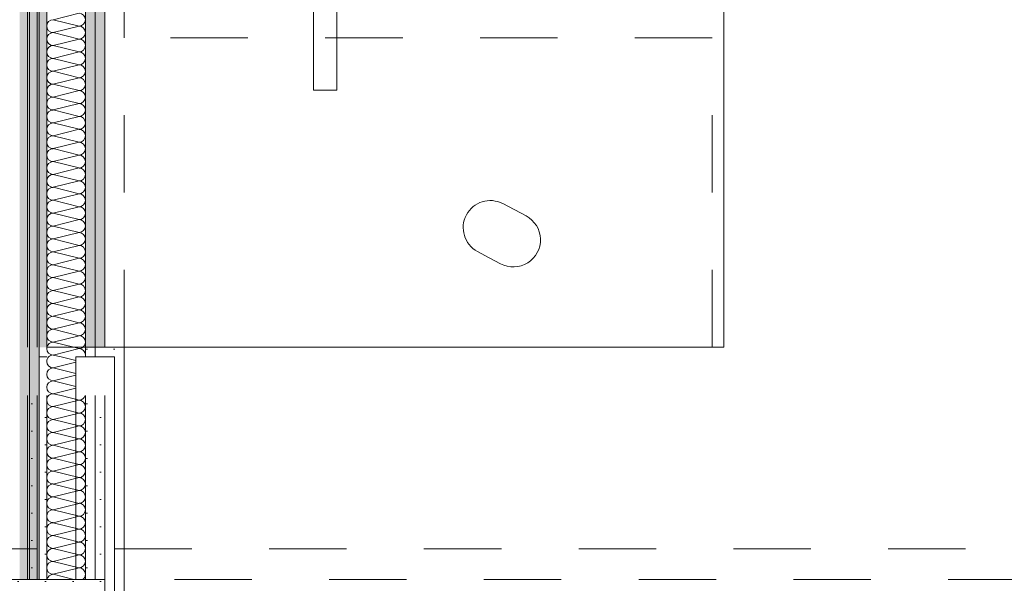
# Model space of a CAD drawing. Header units: metres. Extents: x -4 to 100, y -11 to 17.
# Tile 97 of 256: x 7.78 to 9.053, y 0.705 to 1.433. Entities that reach past the tile are written whole.
import ezdxf

# ---------------------------------------------------------------- set-up
doc = ezdxf.new("R2010")
doc.units = ezdxf.units.M
doc.header["$MEASUREMENT"] = 0
doc.linetypes.add('Strichlinie eng', pattern=[0.115, 0.075, -0.04])
doc.linetypes.add('Untersicht', pattern=[0.1, 0.075, -0.025])
for name, color, linetype in [('152 - Bemaßung_ Beschriftung.Ausbau', 7, 'Continuous'), ('607 - Struktur.Stütze', 7, 'Continuous'), ('608 - Struktur.Träger', 7, 'Continuous'), ('650 - Abdeckung.Fußboden Aufbau', 7, 'Continuous'), ('Abbruch_606 - Struktur.Wand Innen Ausbau', 7, 'Continuous'), ('Neubau_606 - Struktur.Wand Innen Ausbau', 7, 'Continuous'), ('Neubau_653 - Abdeckung.TB Verkofferung', 7, 'Continuous'), ('Neubau_701 - Einrichtung.Möbel', 7, 'Continuous')]:
    doc.layers.add(name, color=color, linetype=linetype)
doc.styles.add('ERSTELLTER_STIL_2', font='txt')
doc.linetypes.add('Abbruch 1', pattern='A,0,[1,2022.0244.A_L5A-PL02.03_iC_Grundriss 1.OG1.Shx,S=0.001984,R=0,X=0,Y=0],-0.25,0', length=0.25)
doc.dimstyles.new('ERSTELLTER_STIL__5', dxfattribs={"dimtxt": 0.1, "dimasz": 0.0532, "dimexe": 0.18, "dimexo": 0.0625, "dimgap": 0, "dimtad": 1, "dimtih": 1, "dimtoh": 1, "dimzin": 0, "dimdsep": 46, "dimtxsty": 'ERSTELLTER_STIL_2', "dimblk": 'ARROWHEAD_2', "dimblk1": 'ARROWHEAD_2', "dimblk2": 'ARROWHEAD_2', "dimcen": 0.09, "dimse1": 1, "dimse2": 1, "dimclrd": 7, "dimclre": 7, "dimclrt": 7, "dimazin": 0, "dimtfac": 1, "dimtdec": 4, "dimtmove": 0, "dimatfit": 3, "dimfxl": 1, "dimtolj": 1, "dimtzin": 0, "dimarcsym": 0})
pattern_1 = [(45, (0, 0), (-0.01767767, 0.01767767), [0, -0.025])]

# ---------------------------------------------------------------- blocks, each defined once
blk = doc.blocks.new('*X3')
at = {"layer": 'Abbruch_606 - Struktur.Wand Innen Ausbau', "color": 7, "linetype": 'Continuous', "lineweight": 5}
for p, q in [((7.8233, 1), (7.8567, 1.0083)), ((7.8501, 1.01), (7.8567, 1.0083)), ((7.8233, 1), (7.8334, 0.9975))]:
    blk.add_line(p, q, dxfattribs=at)
for centre, start, end in [((7.8233, 1.0083), 168.5875, 180), ((7.8233, 1.0083), 180, 270), ((7.8567, 1.0167), 270, 306.6662), ((7.8567, 1), 0, 90), ((7.8233, 0.9917), 90, 135.7435), ((7.8567, 1), 342.4145, 0)]:
    blk.add_arc(centre, 0.00833, start, end, dxfattribs=at)
blk = doc.blocks.new('*X4')
at = {"layer": 'Abbruch_606 - Struktur.Wand Innen Ausbau', "color": 7, "linetype": 'Continuous', "lineweight": 5}
for p, q in [((7.8334, 0.9975), (7.8525, 0.9927)), ((7.8233, 0.9833), (7.8525, 0.9906)), ((7.8233, 0.9833), (7.8525, 0.976)), ((7.8233, 0.9667), (7.8525, 0.974)), ((7.8233, 0.9667), (7.8525, 0.9594)), ((7.8233, 0.95), (7.8525, 0.9573)), ((7.8233, 0.95), (7.8334, 0.9475))]:
    blk.add_line(p, q, dxfattribs=at)
for centre, start, end in [((7.8233, 0.9917), 135.7435, 180), ((7.8233, 0.9917), 180, 270), ((7.8233, 0.975), 90, 180), ((7.8233, 0.975), 180, 270), ((7.8233, 0.9583), 90, 180), ((7.8233, 0.9583), 180, 270), ((7.8233, 0.9417), 90, 135.7435)]:
    blk.add_arc(centre, 0.00833, start, end, dxfattribs=at)
blk = doc.blocks.new('*X5')
at = {"layer": 'Abbruch_606 - Struktur.Wand Innen Ausbau', "color": 7, "linetype": 'Continuous', "lineweight": 5}
for p, q in [((7.8233, 1.4333), (7.8567, 1.4417)), ((7.8233, 1.4333), (7.8567, 1.425)), ((7.8233, 1.4167), (7.8567, 1.425)), ((7.8233, 1.4167), (7.8567, 1.4083)), ((7.8233, 1.4), (7.8567, 1.4083)), ((7.8233, 1.4), (7.8567, 1.3917)), ((7.8233, 1.3833), (7.8567, 1.3917)), ((7.8233, 1.3833), (7.8567, 1.375)), ((7.8233, 1.3667), (7.8567, 1.375)), ((7.8233, 1.3667), (7.8567, 1.3583)), ((7.8233, 1.35), (7.8567, 1.3583)), ((7.8233, 1.35), (7.8567, 1.3417)), ((7.8233, 1.3333), (7.8567, 1.3417)), ((7.8233, 1.3333), (7.8567, 1.325)), ((7.8233, 1.3167), (7.8567, 1.325)), ((7.8233, 1.3167), (7.8567, 1.3083)), ((7.8233, 1.3), (7.8567, 1.3083)), ((7.8233, 1.3), (7.8567, 1.2917)), ((7.8233, 1.2833), (7.8567, 1.2917)), ((7.8233, 1.2833), (7.8567, 1.275)), ((7.8233, 1.2667), (7.8567, 1.275)), ((7.8233, 1.2667), (7.8567, 1.2583)), ((7.8233, 1.25), (7.8567, 1.2583)), ((7.8233, 1.25), (7.8567, 1.2417)), ((7.8233, 1.2333), (7.8567, 1.2417)), ((7.8233, 1.2333), (7.8567, 1.225)), ((7.8233, 1.2167), (7.8567, 1.225)), ((7.8233, 1.2167), (7.8567, 1.2083)), ((7.8233, 1.2), (7.8567, 1.2083)), ((7.8233, 1.2), (7.8567, 1.1917)), ((7.8233, 1.1833), (7.8567, 1.1917)), ((7.8233, 1.1833), (7.8567, 1.175)), ((7.8233, 1.1667), (7.8567, 1.175)), ((7.8233, 1.1667), (7.8567, 1.1583)), ((7.8233, 1.15), (7.8567, 1.1583)), ((7.8233, 1.15), (7.8567, 1.1417)), ((7.8233, 1.1333), (7.8567, 1.1417)), ((7.8233, 1.1333), (7.8567, 1.125)), ((7.8233, 1.1167), (7.8567, 1.125)), ((7.8233, 1.1167), (7.8567, 1.1083)), ((7.8233, 1.1), (7.8567, 1.1083)), ((7.8233, 1.1), (7.8567, 1.0917)), ((7.8233, 1.0833), (7.8567, 1.0917)), ((7.8233, 1.0833), (7.8567, 1.075)), ((7.8233, 1.0667), (7.8567, 1.075)), ((7.8233, 1.0667), (7.8567, 1.0583)), ((7.8233, 1.05), (7.8567, 1.0583)), ((7.8233, 1.05), (7.8567, 1.0417)), ((7.8233, 1.0333), (7.8567, 1.0417)), ((7.8233, 1.0333), (7.8567, 1.025)), ((7.8233, 1.0167), (7.8567, 1.025)), ((7.8233, 1.0167), (7.8501, 1.01))]:
    blk.add_line(p, q, dxfattribs=at)
for centre, start, end in [((7.8567, 1.4333), 0, 90), ((7.8233, 1.425), 90, 180), ((7.8567, 1.4333), 270, 0), ((7.8233, 1.425), 180, 270), ((7.8233, 1.4083), 90, 180), ((7.8567, 1.4167), 0, 90), ((7.8567, 1.4167), 270, 0), ((7.8233, 1.4083), 180, 270), ((7.8233, 1.3917), 90, 180), ((7.8567, 1.4), 0, 90), ((7.8567, 1.4), 270, 0), ((7.8233, 1.3917), 180, 270), ((7.8567, 1.3833), 0, 90), ((7.8233, 1.375), 90, 180), ((7.8233, 1.375), 180, 270), ((7.8567, 1.3833), 270, 0), ((7.8567, 1.3667), 0, 90), ((7.8233, 1.3583), 90, 180), ((7.8567, 1.3667), 270, 0), ((7.8233, 1.3583), 180, 270), ((7.8233, 1.3417), 90, 180), ((7.8567, 1.35), 0, 90), ((7.8567, 1.35), 270, 0), ((7.8233, 1.3417), 180, 270), ((7.8567, 1.3333), 0, 90), ((7.8233, 1.325), 90, 180), ((7.8233, 1.325), 180, 270), ((7.8567, 1.3333), 270, 0), ((7.8567, 1.3167), 0, 90), ((7.8233, 1.3083), 90, 180), ((7.8567, 1.3167), 270, 0), ((7.8233, 1.3083), 180, 270), ((7.8233, 1.2917), 90, 180), ((7.8567, 1.3), 0, 90), ((7.8567, 1.3), 270, 0), ((7.8233, 1.2917), 180, 270), ((7.8567, 1.2833), 0, 90), ((7.8233, 1.275), 90, 180), ((7.8233, 1.275), 180, 270), ((7.8567, 1.2833), 270, 0), ((7.8567, 1.2667), 0, 90), ((7.8233, 1.2583), 90, 180), ((7.8567, 1.2667), 270, 0), ((7.8233, 1.2583), 180, 270), ((7.8233, 1.2417), 90, 180), ((7.8567, 1.25), 0, 90), ((7.8567, 1.25), 270, 0), ((7.8233, 1.2417), 180, 270), ((7.8567, 1.2333), 0, 90), ((7.8233, 1.225), 90, 180), ((7.8233, 1.225), 180, 270), ((7.8567, 1.2333), 270, 0), ((7.8567, 1.2167), 0, 90), ((7.8233, 1.2083), 90, 180), ((7.8567, 1.2167), 270, 0), ((7.8233, 1.2083), 180, 270), ((7.8233, 1.1917), 90, 180), ((7.8567, 1.2), 0, 90), ((7.8567, 1.2), 270, 0), ((7.8233, 1.1917), 180, 270), ((7.8567, 1.1833), 0, 90), ((7.8233, 1.175), 90, 180), ((7.8233, 1.175), 180, 270), ((7.8567, 1.1833), 270, 0), ((7.8567, 1.1667), 0, 90), ((7.8233, 1.1583), 90, 180), ((7.8233, 1.1583), 180, 270), ((7.8567, 1.1667), 270, 0), ((7.8567, 1.15), 0, 90), ((7.8233, 1.1417), 90, 180), ((7.8567, 1.15), 270, 0), ((7.8233, 1.1417), 180, 270), ((7.8233, 1.125), 90, 180), ((7.8567, 1.1333), 0, 90), ((7.8567, 1.1333), 270, 0), ((7.8233, 1.125), 180, 270), ((7.8567, 1.1167), 0, 90), ((7.8233, 1.1083), 90, 180), ((7.8233, 1.1083), 180, 270), ((7.8567, 1.1167), 270, 0), ((7.8567, 1.1), 0, 90), ((7.8233, 1.0917), 90, 180), ((7.8567, 1.1), 270, 0), ((7.8233, 1.0917), 180, 270), ((7.8233, 1.075), 90, 180), ((7.8567, 1.0833), 0, 90), ((7.8567, 1.0833), 270, 0), ((7.8233, 1.075), 180, 270), ((7.8567, 1.0667), 0, 90), ((7.8233, 1.0583), 90, 180), ((7.8233, 1.0583), 180, 270), ((7.8567, 1.0667), 270, 0), ((7.8567, 1.05), 0, 90), ((7.8233, 1.0417), 90, 180), ((7.8567, 1.05), 270, 0), ((7.8233, 1.0417), 180, 270), ((7.8233, 1.025), 90, 180), ((7.8567, 1.0333), 0, 90), ((7.8567, 1.0333), 270, 0), ((7.8233, 1.025), 180, 270), ((7.8567, 1.0167), 0, 90), ((7.8233, 1.0083), 90, 168.5875), ((7.8567, 1.0167), 306.6662, 0)]:
    blk.add_arc(centre, 0.00833, start, end, dxfattribs=at)
blk = doc.blocks.new('*X6')
at = {"layer": 'Abbruch_606 - Struktur.Wand Innen Ausbau', "color": 7, "linetype": 'Continuous', "lineweight": 5}
for p, q in [((7.8334, 0.9475), (7.8567, 0.9417)), ((7.8233, 0.9333), (7.8567, 0.9417)), ((7.8233, 0.9333), (7.8567, 0.925)), ((7.8233, 0.9167), (7.8567, 0.925)), ((7.8233, 0.9167), (7.8567, 0.9083)), ((7.8233, 0.9), (7.8567, 0.9083)), ((7.8233, 0.9), (7.8567, 0.8917)), ((7.8233, 0.8833), (7.8567, 0.8917)), ((7.8233, 0.8833), (7.8567, 0.875)), ((7.8233, 0.8667), (7.8567, 0.875)), ((7.8233, 0.8667), (7.8567, 0.8583)), ((7.8233, 0.85), (7.8567, 0.8583)), ((7.8233, 0.85), (7.8567, 0.8417)), ((7.8233, 0.8333), (7.8567, 0.8417)), ((7.8233, 0.8333), (7.8567, 0.825)), ((7.8233, 0.8167), (7.8567, 0.825)), ((7.8233, 0.8167), (7.8567, 0.8083)), ((7.8233, 0.8), (7.8567, 0.8083)), ((7.8233, 0.8), (7.8567, 0.7917)), ((7.8233, 0.7833), (7.8567, 0.7917)), ((7.8233, 0.7833), (7.8567, 0.775)), ((7.8233, 0.7667), (7.8567, 0.775)), ((7.8233, 0.7667), (7.8567, 0.7583)), ((7.8233, 0.75), (7.8567, 0.7583)), ((7.8233, 0.75), (7.8567, 0.7417)), ((7.8233, 0.7333), (7.8567, 0.7417)), ((7.8233, 0.7333), (7.8567, 0.725)), ((7.8233, 0.7167), (7.8567, 0.725)), ((7.8233, 0.7167), (7.8501, 0.71))]:
    blk.add_line(p, q, dxfattribs=at)
for centre, start, end in [((7.8233, 0.9417), 135.7435, 180), ((7.8567, 0.95), 270, 342.4145), ((7.8233, 0.9417), 180, 270), ((7.8233, 0.925), 90, 180), ((7.8567, 0.9333), 0, 90), ((7.8567, 0.9333), 270, 0), ((7.8233, 0.925), 180, 270), ((7.8233, 0.9083), 90, 180), ((7.8567, 0.9167), 0, 90), ((7.8567, 0.9167), 270, 0), ((7.8233, 0.9083), 180, 270), ((7.8567, 0.9), 0, 90), ((7.8233, 0.8917), 90, 180), ((7.8233, 0.8917), 180, 270), ((7.8567, 0.9), 270, 0), ((7.8567, 0.8833), 0, 90), ((7.8233, 0.875), 90, 180), ((7.8567, 0.8833), 270, 0), ((7.8233, 0.875), 180, 270), ((7.8233, 0.8583), 90, 180), ((7.8567, 0.8667), 0, 90), ((7.8567, 0.8667), 270, 0), ((7.8233, 0.8583), 180, 270), ((7.8567, 0.85), 0, 90), ((7.8233, 0.8417), 90, 180), ((7.8233, 0.8417), 180, 270), ((7.8567, 0.85), 270, 0), ((7.8567, 0.8333), 0, 90), ((7.8233, 0.825), 90, 180), ((7.8567, 0.8333), 270, 0), ((7.8233, 0.825), 180, 270), ((7.8233, 0.8083), 90, 180), ((7.8567, 0.8167), 0, 90), ((7.8567, 0.8167), 270, 0), ((7.8233, 0.8083), 180, 270), ((7.8567, 0.8), 0, 90), ((7.8233, 0.7917), 90, 180), ((7.8233, 0.7917), 180, 270), ((7.8567, 0.8), 270, 0), ((7.8567, 0.7833), 0, 90), ((7.8233, 0.775), 90, 180), ((7.8567, 0.7833), 270, 0), ((7.8233, 0.775), 180, 270), ((7.8233, 0.7583), 90, 180), ((7.8567, 0.7667), 0, 90), ((7.8567, 0.7667), 270, 0), ((7.8233, 0.7583), 180, 270), ((7.8567, 0.75), 0, 90), ((7.8233, 0.7417), 90, 180), ((7.8233, 0.7417), 180, 270), ((7.8567, 0.75), 270, 0), ((7.8567, 0.7333), 0, 90), ((7.8233, 0.725), 90, 180), ((7.8567, 0.7333), 270, 0), ((7.8233, 0.725), 180, 270), ((7.8233, 0.7083), 90, 168.5875), ((7.8567, 0.7167), 0, 90), ((7.8567, 0.7167), 306.6662, 0)]:
    blk.add_arc(centre, 0.00833, start, end, dxfattribs=at)
blk = doc.blocks.new('*D482')
at = {"layer": '152 - Bemaßung_ Beschriftung.Ausbau', "color": 7, "linetype": 'Continuous', "lineweight": 5}
for p, q in [((7.655, -4.6125), (7.655, -4.5075)), ((7.805, -4.6125), (7.805, -4.5075)), ((7.6752, -4.525), (7.6348, -4.595)), ((7.8252, -4.525), (7.7848, -4.595)), ((4.195, -4.56), (7.655, -4.56)), ((7.655, -4.56), (7.805, -4.56)), ((7.805, -4.56), (11.245, -4.56))]:
    blk.add_line(p, q, dxfattribs=at)
blk = doc.blocks.new('ARROWHEAD_2')
at = {"color": 0, "linetype": 'Continuous', "lineweight": 0}
for p, q in [((-0.378, -0.655), (0.378, 0.655)), ((0, 0), (-1, 0))]:
    blk.add_line(p, q, dxfattribs=at)
blk = doc.blocks.new('*D483')
at = {"layer": '152 - Bemaßung_ Beschriftung.Ausbau', "color": 7, "linetype": 'Continuous', "lineweight": 5}
for p, q in [((7.8252, -4.525), (7.7848, -4.595)), ((11.2652, -4.525), (11.2248, -4.595)), ((7.805, -4.56), (11.245, -4.56))]:
    blk.add_line(p, q, dxfattribs=at)
at = {"layer": '152 - Bemaßung_ Beschriftung.Ausbau', "color": 7, "lineweight": 5, "char_height": 0.1, "attachment_point": 7, "style": 'ERSTELLTER_STIL_2'}
for s, insert in [('\\A1;{\\pql;\\fArial|b0|i0|c0|p38;3,44}', (9.3161, -4.54)), ('\\A1;{\\pql;\\fArial|b0|i0|c0|p38;15}', (11.073, -4.54))]:
    blk.add_mtext(s, dxfattribs=dict(at, insert=insert))
blk = doc.blocks.new('*D484')
at = {"layer": '152 - Bemaßung_ Beschriftung.Ausbau', "color": 7, "linetype": 'Continuous', "lineweight": 5}
for p, q in [((11.245, -4.6125), (11.245, -4.5075)), ((11.2652, -4.525), (11.2248, -4.595)), ((11.4152, -4.525), (11.3748, -4.595)), ((7.805, -4.56), (11.245, -4.56)), ((11.245, -4.56), (11.395, -4.56))]:
    blk.add_line(p, q, dxfattribs=at)

msp = doc.modelspace()

# ---------------------------------------------------------------- hatches: boundary and pattern name
at = {"layer": '607 - Struktur.Stütze', "linetype": 'Continuous', "lineweight": 0, "true_color": 0x000000}
h = msp.add_hatch(dxfattribs=at)
h.set_pattern_fill('Gips_0001', color=18, style=0, pattern_type=2)
h.set_pattern_definition(pattern_1)
h.paths.add_polyline_path([(7.57, 0.71), (7.57, 0.255), (7.58, 0.255), (7.58, 0.7), (7.88, 0.7), (7.88, 0.255), (7.89, 0.255), (7.89, 0.71)])
at = {"layer": 'Abbruch_606 - Struktur.Wand Innen Ausbau', "linetype": 'Continuous', "lineweight": 0, "true_color": 0x000000}
h = msp.add_hatch(dxfattribs=at)
h.set_pattern_fill('Gips_0001', color=18, style=0, pattern_type=2)
h.set_pattern_definition(pattern_1)
h.paths.add_polyline_path([(7.79, 5.19), (7.79, 1.01), (7.8025, 1.01), (7.8025, 5.19)])
h = msp.add_hatch(dxfattribs=at)
h.set_pattern_fill('Gips_0001', color=18, style=0, pattern_type=2)
h.set_pattern_definition(pattern_1)
h.paths.add_polyline_path([(7.8025, 5.19), (7.8025, 1.01), (7.815, 1.01), (7.815, 5.19)])
h = msp.add_hatch(dxfattribs=at)
h.set_pattern_fill('Gips_0001', color=18, style=0, pattern_type=2)
h.set_pattern_definition(pattern_1)
h.paths.add_polyline_path([(7.8775, 1.01), (7.8775, 5.19), (7.865, 5.19), (7.865, 1.01)])
h = msp.add_hatch(dxfattribs=at)
h.set_pattern_fill('Gips_0001', color=18, style=0, pattern_type=2)
h.set_pattern_definition(pattern_1)
h.paths.add_polyline_path([(7.8775, 1.01), (7.89, 1.01), (7.89, 5.19), (7.8775, 5.19)])
h = msp.add_hatch(dxfattribs=at)
h.set_pattern_fill('Gips_0001', color=18, style=0, pattern_type=2)
h.set_pattern_definition(pattern_1)
h.paths.add_polyline_path([(7.865, 0.9975), (7.8775, 0.9975), (7.8775, 1.01), (7.865, 1.01)])
h = msp.add_hatch(dxfattribs=at)
h.set_pattern_fill('Gips_0001', color=18, style=0, pattern_type=2)
h.set_pattern_definition(pattern_1)
h.paths.add_polyline_path([(7.79, 0.9475), (7.79, 0.71), (7.8025, 0.71), (7.8025, 0.9475)])
h = msp.add_hatch(dxfattribs=at)
h.set_pattern_fill('Gips_0001', color=18, style=0, pattern_type=2)
h.set_pattern_definition(pattern_1)
h.paths.add_polyline_path([(7.8025, 0.9475), (7.8025, 0.71), (7.815, 0.71), (7.815, 0.9475)])
h = msp.add_hatch(dxfattribs=at)
h.set_pattern_fill('Gips_0001', color=18, style=0, pattern_type=2)
h.set_pattern_definition(pattern_1)
h.paths.add_polyline_path([(7.8775, 0.71), (7.8775, 0.9475), (7.865, 0.9475), (7.865, 0.71)])
h = msp.add_hatch(dxfattribs=at)
h.set_pattern_fill('Gips_0001', color=18, style=0, pattern_type=2)
h.set_pattern_definition(pattern_1)
h.paths.add_polyline_path([(7.89, 0.71), (7.89, 0.9475), (7.8775, 0.9475), (7.8775, 0.71)])
at = {"layer": 'Neubau_606 - Struktur.Wand Innen Ausbau', "linetype": 'Continuous', "lineweight": 0, "true_color": 0x000000}
h = msp.add_hatch(dxfattribs=at)
h.set_pattern_fill('Gips_0001', color=18, style=0, pattern_type=2)
h.set_pattern_definition(pattern_1)
h.paths.add_polyline_path([(7.78, 0.71), (7.7925, 0.71), (7.7925, 5.1), (7.78, 5.1)])
h = msp.add_hatch(dxfattribs=at)
h.set_pattern_fill('Gips_0001', color=18, style=0, pattern_type=2)
h.set_pattern_definition(pattern_1)
h.paths.add_polyline_path([(7.7925, 0.71), (7.805, 0.71), (7.805, 5.1), (7.7925, 5.1)])
h = msp.add_hatch(dxfattribs=at)
h.set_pattern_fill('Gips_0001', color=18, style=0, pattern_type=2)
h.set_pattern_definition(pattern_1)
h.paths.add_polyline_path([(7.815, 1.01), (7.805, 1.01), (7.805, 0.9975), (7.815, 0.9975)])
h = msp.add_hatch(dxfattribs=at)
h.set_pattern_fill('Gips_0001', color=18, style=0, pattern_type=2)
h.set_pattern_definition(pattern_1)
h.paths.add_polyline_path([(7.8775, 0.9975), (7.89, 0.9975), (7.89, 1.01), (7.8775, 1.01)])
h = msp.add_hatch(dxfattribs=at)
h.set_pattern_fill('Gips_0001', color=18, style=0, pattern_type=2)
h.set_pattern_definition(pattern_1)
h.paths.add_polyline_path([(7.89, 0.9975), (7.9025, 0.9975), (7.9025, 1.01), (7.89, 1.01)])
h = msp.add_hatch(dxfattribs=at)
h.set_pattern_fill('Gips_0001', color=18, style=0, pattern_type=2)
h.set_pattern_definition(pattern_1)
h.paths.add_polyline_path([(7.9025, 0.9975), (7.915, 1.01), (7.9025, 1.01)])
h = msp.add_hatch(dxfattribs=at)
h.set_pattern_fill('Gips_0001', color=18, style=0, pattern_type=2)
h.set_pattern_definition(pattern_1)
h.paths.add_polyline_path([(7.9025, 0.9975), (7.915, 0.9975), (7.915, 1.01)])
h = msp.add_hatch(dxfattribs=at)
h.set_pattern_fill('Gips_0001', color=18, style=0, pattern_type=2)
h.set_pattern_definition(pattern_1)
h.paths.add_polyline_path([(7.9025, 0.9975), (7.9025, 0.255), (7.915, 0.255), (7.915, 0.9975)])

# ---------------------------------------------------------------- linework, layer by layer
at = {"layer": '607 - Struktur.Stütze', "color": 7, "linetype": 'Continuous', "lineweight": 5, "flags": 128}
msp.add_lwpolyline([(7.89, 0.255), (7.89, 0.71), (7.57, 0.71), (7.57, 0.255)], dxfattribs=at)
at = {"layer": '608 - Struktur.Träger', "color": 7, "linetype": 'Untersicht', "lineweight": 13}
msp.add_line((0.38, 0.71), (61.88, 0.71), dxfattribs=at)
at = {"layer": '650 - Abdeckung.Fußboden Aufbau', "color": 7, "linetype": 'Continuous', "lineweight": 13, "flags": 128}
for points in [[(7.805, 0.71), (7.89, 0.71), (7.89, 0.255), (11.17, 0.255), (11.17, 0.71), (11.245, 0.71), (11.245, 5.19), (11.17, 5.19), (11.17, 5.8725), (10.07, 5.8725)], [(7.89, 5.8725), (7.89, 5.19), (7.805, 5.19), (7.805, 0.71)]]:
    msp.add_lwpolyline(points, dxfattribs=at)
at = {"layer": 'Abbruch_606 - Struktur.Wand Innen Ausbau', "color": 7, "linetype": 'Abbruch 1', "lineweight": 5}
for p, q in [((7.8025, 5.19), (7.8025, 1.01)), ((7.815, 5.19), (7.815, 1.01)), ((7.865, 1.01), (7.865, 5.19)), ((7.8775, 1.01), (7.8775, 5.19)), ((7.815, 1.01), (7.865, 1.01)), ((7.865, 0.9975), (7.865, 1.01)), ((7.8775, 0.9975), (7.8775, 1.01)), ((7.8775, 0.9975), (7.8775, 1.01)), ((7.8525, 0.9475), (7.8525, 0.9975)), ((7.8025, 0.9475), (7.8025, 0.71)), ((7.815, 0.9475), (7.815, 0.71)), ((7.865, 0.71), (7.865, 0.9475)), ((7.8775, 0.71), (7.8775, 0.9475))]:
    msp.add_line(p, q, dxfattribs=at)
at = {"layer": 'Abbruch_606 - Struktur.Wand Innen Ausbau', "color": 7, "linetype": 'Abbruch 1', "lineweight": 5, "flags": 128}
for points in [[(7.79, 5.19), (7.79, 1.01)], [(7.89, 1.01), (7.89, 5.19)], [(7.79, 0.9475), (7.79, 0.71)], [(7.89, 0.71), (7.89, 0.9475)]]:
    msp.add_lwpolyline(points, dxfattribs=at)
at = {"layer": 'Neubau_606 - Struktur.Wand Innen Ausbau', "color": 1, "linetype": 'Continuous', "lineweight": 9}
msp.add_line((7.7925, 0.71), (7.7925, 5.1), dxfattribs=at)
at = {"layer": 'Neubau_606 - Struktur.Wand Innen Ausbau', "color": 1, "linetype": 'Continuous', "lineweight": 5}
for p, q in [((7.865, 1.01), (7.815, 1.01)), ((7.815, 0.9975), (7.805, 0.9975)), ((7.9025, 0.9975), (7.8525, 0.9975)), ((7.9025, 0.9975), (7.8525, 0.9975)), ((7.9025, 0.9475), (7.9025, 0.9975)), ((7.9025, 0.255), (7.9025, 0.9475))]:
    msp.add_line(p, q, dxfattribs=at)
at = {"layer": 'Neubau_606 - Struktur.Wand Innen Ausbau', "color": 1, "linetype": 'Continuous', "lineweight": 13, "flags": 128}
for points in [[(7.805, 1.01), (7.805, 5.1)], [(7.805, 0.71), (7.805, 0.9975)]]:
    msp.add_lwpolyline(points, dxfattribs=at)
at = {"layer": 'Neubau_606 - Struktur.Wand Innen Ausbau', "color": 1, "linetype": 'Continuous', "lineweight": 5, "flags": 128}
for points in [[(7.865, 1.01), (7.815, 1.01)], [(7.9025, 1.01), (7.89, 1.01)], [(7.915, 1.01), (7.9025, 1.01)], [(7.915, 0.255), (7.915, 1.01)], [(7.805, 0.9975), (7.805, 0.9475)], [(7.8525, 0.9475), (7.8525, 0.71)]]:
    msp.add_lwpolyline(points, dxfattribs=at)
at = {"layer": 'Neubau_653 - Abdeckung.TB Verkofferung', "color": 1, "linetype": 'Untersicht', "lineweight": 9}
for p, q in [((7.805, 1.01), (7.805, 5.0505)), ((7.915, 1.01), (7.915, 5.0505)), ((7.915, 1.01), (7.805, 1.01)), ((0.7025, 0.7495), (29.33, 0.7495))]:
    msp.add_line(p, q, dxfattribs=at)
at = {"layer": 'Neubau_701 - Einrichtung.Möbel', "color": 1, "linetype": 'Strichlinie eng', "lineweight": 5}
for p, q in [((8.675, 1.41), (7.89, 1.41)), ((8.675, 1.01), (8.675, 1.41))]:
    msp.add_line(p, q, dxfattribs=at)
at = {"layer": 'Neubau_701 - Einrichtung.Möbel', "color": 1, "linetype": 'Continuous', "lineweight": 5, "flags": 128}
for points in [[(7.89, 3.01), (7.89, 1.01), (8.69, 1.01), (8.69, 2.21), (10.09, 2.21), (10.09, 3.01)], [(8.1899, 2.1421), (8.1899, 1.3421), (8.1599, 1.3421), (8.1599, 2.1421)]]:
    msp.add_lwpolyline(points, close=True, dxfattribs=at)
msp.add_lwpolyline([(8.3866, 1.1258), (8.3716, 1.1338, -0.994302), (8.4044, 1.1956), (8.4345, 1.1797, -1), (8.4016, 1.1179)], format="xyb", close=True, dxfattribs=at)

# ---------------------------------------------------------------- block references
at = {"layer": 'Abbruch_606 - Struktur.Wand Innen Ausbau', "color": 7, "lineweight": 18}
for name in ['*X5', '*X3', '*X4', '*X6']:
    msp.add_blockref(name, (0, 0), dxfattribs=at)

# ---------------------------------------------------------------- dimensions: what is measured, and where the dimension line sits
at = {"layer": '152 - Bemaßung_ Beschriftung.Ausbau', "color": 7, "linetype": 'Continuous', "lineweight": 5}
for base, p1, p2, picture, middle in [((7.805, -4.56), (7.655, 2.95), (7.805, 2.95), '*D482', (7.5592, -4.49)), ((11.245, -4.56), (7.805, 2.95), (11.245, 2.95), '*D483', (9.446, -4.49)), ((11.395, -4.56), (11.245, 2.95), (11.395, 2.95), '*D484', (11.1492, -4.49))]:
    dim = msp.add_linear_dim(base=base, p1=p1, p2=p2, angle=0, dimstyle='ERSTELLTER_STIL__5', dxfattribs=at)
    dim.commit()
    dim.dimension.update_dxf_attribs({"geometry": picture, "text_midpoint": middle, "dimtype": 160})

doc.saveas('drawing.dxf')
